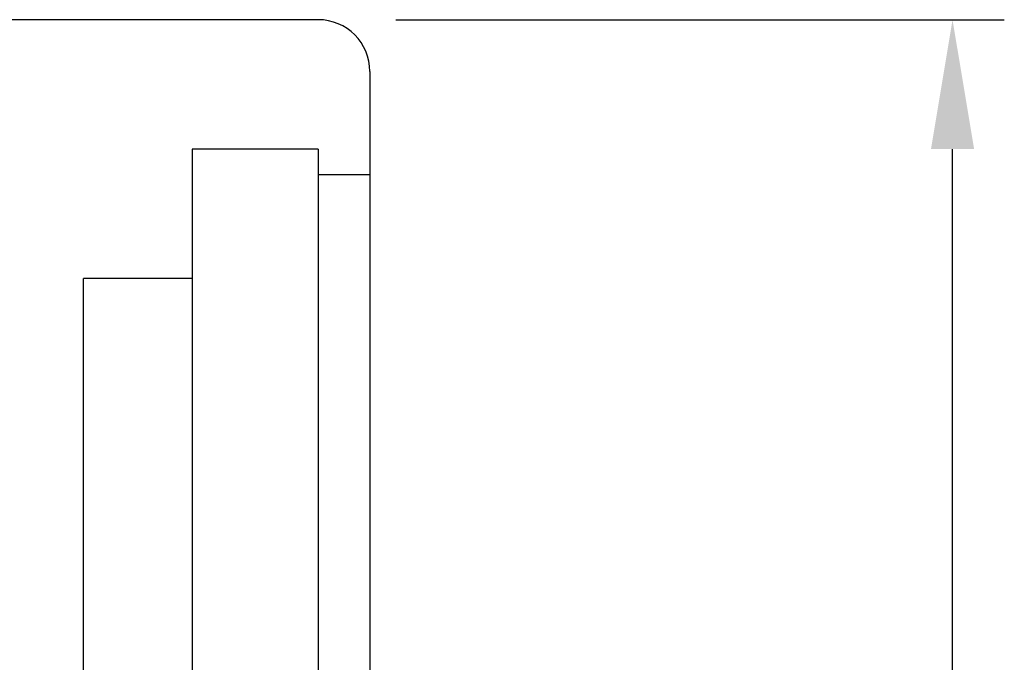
# Model space of a CAD drawing. Header units: millimetres. Extents: x -149 to 142, y -36 to 145.
# Tile 64 of 65: x 114 to 142, y 66 to 84. Entities that reach past the tile are written whole.
import ezdxf

# ---------------------------------------------------------------- set-up
doc = ezdxf.new("R2010")
doc.units = ezdxf.units.MM
doc.header["$LTSCALE"] = 0.2
doc.layers.get('Defpoints').update_dxf_attribs({"linetype": 'CONTINUOUS'})
doc.layers.add('layer 1', color=7, linetype='CONTINUOUS')
doc.styles.add('DIM-7', font='SIMPLEX.shx', dxfattribs={"width": 0.7, "bigfont": 'chineset.shx'})
doc.dimstyles.new('CNS', dxfattribs={"dimtxt": 3.5, "dimasz": 2.5, "dimexe": 1, "dimexo": 1.5, "dimgap": 0.09, "dimtad": 0, "dimdsep": 46, "dimtxsty": 'DIM-7', "dimcen": 0.09, "dimclrd": 1, "dimclre": 1, "dimclrt": 4, "dimadec": 0, "dimazin": 0, "dimtfac": 1, "dimtix": 1, "dimtmove": 2, "dimatfit": 3, "dimfxl": 1, "dimtvp": 0.971429, "dimtolj": 1, "dimarcsym": 0})

# ---------------------------------------------------------------- blocks, each defined once
blk = doc.blocks.new('*D22')
at = {"layer": 'Defpoints', "color": 0, "transparency": 16777216}
for p in [(122.415, 84.175), (140.792, 84.175), (122.415, 11.175)]:
    blk.add_point(p, dxfattribs=at)
at = {"layer": 'layer 1', "color": 4, "lineweight": -2, "transparency": 16777216}
for p, q in [((124.665, 84.175), (142.292, 84.175)), ((140.792, 14.925), (140.792, 80.425)), ((124.665, 11.175), (142.292, 11.175))]:
    blk.add_line(p, q, dxfattribs=at)
at = {"layer": 'layer 1', "color": 4, "transparency": 16777216}
for points in [[(140.167, 80.425), (141.417, 80.425), (140.792, 84.175)], [(140.167, 14.925), (141.417, 14.925), (140.792, 11.175)]]:
    blk.add_solid(points, dxfattribs=at)
at = {"layer": 'layer 1', "color": 4, "transparency": 16777216, "insert": (135.917, 47.675), "char_height": 5.25, "attachment_point": 5, "rotation": 90, "style": 'DIM-7'}
blk.add_mtext('\\A1;%%C73{\\H3.150000;\\S-0.01^ -0.03;}', dxfattribs=at)

msp = doc.modelspace()

# ---------------------------------------------------------------- linework, layer by layer
at = {"layer": 'layer 1'}
for p, q in [((122.415, 84.175), (68.415, 84.175)), ((123.915, 82.675), (123.915, 12.675)), ((122.415, 80.425), (118.765, 80.425)), ((118.765, 80.425), (118.765, 14.925)), ((122.415, 80.425), (122.415, 14.925)), ((123.915, 79.675), (122.415, 79.675)), ((118.765, 76.675), (115.615, 76.675)), ((115.615, 18.675), (115.615, 76.675))]:
    msp.add_line(p, q, dxfattribs=at)
msp.add_arc((122.415, 82.675), 1.5, 0, 90, dxfattribs=at)

# ---------------------------------------------------------------- dimensions: what is measured, and where the dimension line sits
dim = msp.add_linear_dim(base=(140.792, 84.175), p1=(122.415, 11.175), p2=(122.415, 84.175), angle=90, text='%%C<>', dimstyle='CNS', override={"dimscale": 1.5, "dimgap": 0.8, "dimtad": 1, "dimclrd": 4, "dimclre": 4, "dimadec": 2, "dimazin": 2, "dimtol": 1, "dimtp": -0.01, "dimtm": 0.03, "dimtfac": 0.6, "dimtmove": 1}, dxfattribs=at)
dim.commit()
dim.dimension.update_dxf_attribs({"geometry": '*D22', "text_midpoint": (135.917, 47.675)})

doc.saveas('drawing.dxf')
